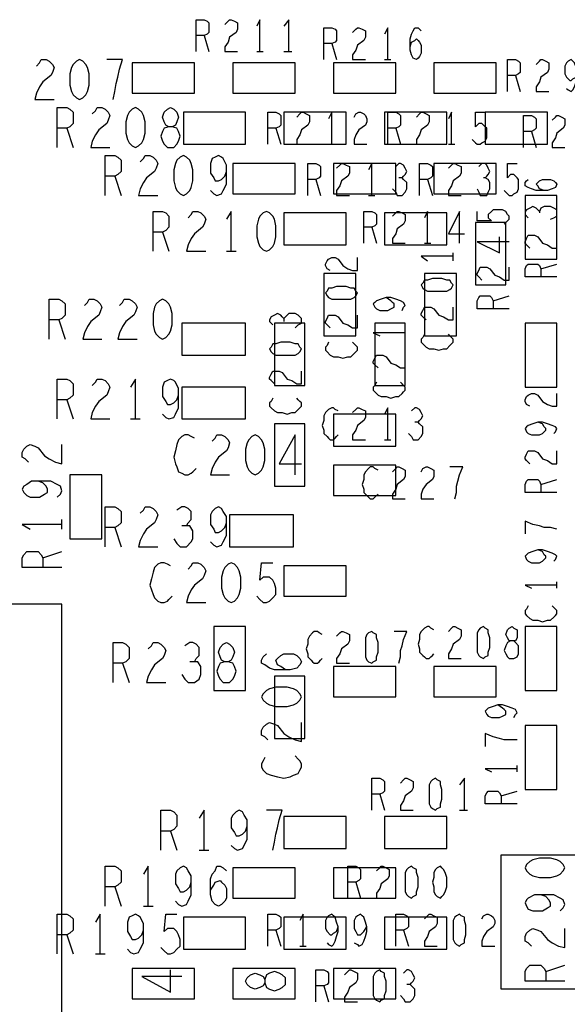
# Model space of a CAD drawing. Extents: x -3.2 to 30.8, y -10.2 to 11.8.
# Tile 18 of 32: x 9.268 to 9.611, y 0.758 to 1.375. Entities that reach past the tile are written whole.
import ezdxf

# ---------------------------------------------------------------- set-up
doc = ezdxf.new("R2010")
doc.units = 0
doc.layers.add('LAYNR1', color=2, linetype='CONTINUOUS')

msp = doc.modelspace()

# ---------------------------------------------------------------- linework, layer by layer
at = {"layer": 'LAYNR1'}
for p, q in [((9.384, 1.365), (9.387, 1.355)), ((9.464, 1.36), (9.467, 1.35)), ((9.417, 1.355), (9.421, 1.355)), ((9.434, 1.355), (9.439, 1.355)), ((9.497, 1.35), (9.501, 1.35)), ((9.579, 1.34), (9.582, 1.33)), ((9.298, 1.307), (9.302, 1.295)), ((9.429, 1.307), (9.432, 1.297)), ((9.504, 1.307), (9.507, 1.297)), ((9.589, 1.305), (9.592, 1.295)), ((9.462, 1.297), (9.466, 1.297)), ((9.537, 1.297), (9.541, 1.297)), ((9.328, 1.277), (9.332, 1.265)), ((9.454, 1.275), (9.457, 1.265)), ((9.524, 1.275), (9.527, 1.265)), ((9.487, 1.265), (9.491, 1.265)), ((9.358, 1.242), (9.362, 1.23)), ((9.489, 1.245), (9.492, 1.235)), ((9.522, 1.235), (9.526, 1.235)), ((9.398, 1.23), (9.404, 1.23)), ((9.54, 1.224), (9.54, 1.229)), ((9.595, 1.219), (9.605, 1.222)), ((9.565, 1.199), (9.575, 1.202)), ((9.293, 1.187), (9.297, 1.175)), ((9.51, 1.177), (9.51, 1.181)), ((9.298, 1.137), (9.302, 1.125)), ((9.338, 1.125), (9.344, 1.125)), ((9.497, 1.112), (9.501, 1.112)), ((9.595, 1.084), (9.605, 1.087)), ((9.295, 1.056), (9.295, 1.062)), ((9.328, 1.057), (9.332, 1.045)), ((9.283, 1.038), (9.295, 1.042)), ((9.605, 1.019), (9.605, 1.023)), ((9.333, 0.972), (9.337, 0.96)), ((9.58, 0.904), (9.58, 0.908)), ((9.494, 0.89), (9.497, 0.88)), ((9.57, 0.889), (9.58, 0.892)), ((9.544, 0.88), (9.549, 0.88)), ((9.363, 0.867), (9.367, 0.855)), ((9.381, 0.855), (9.387, 0.855)), ((9.479, 0.835), (9.482, 0.825)), ((9.328, 0.832), (9.332, 0.82)), ((9.346, 0.82), (9.352, 0.82)), ((9.298, 0.802), (9.302, 0.79)), ((9.429, 0.805), (9.432, 0.795)), ((9.509, 0.805), (9.512, 0.795)), ((9.316, 0.79), (9.322, 0.79)), ((9.444, 0.795), (9.448, 0.795)), ((9.598, 0.779), (9.61, 0.783)), ((9.459, 0.77), (9.462, 0.76))]:
    msp.add_line(p, q, dxfattribs=at)
for points in [[(9.379, 1.355), (9.379, 1.375), (9.384, 1.375), (9.386, 1.374), (9.387, 1.373), (9.387, 1.37), (9.387, 1.367), (9.386, 1.366), (9.384, 1.365), (9.379, 1.365)], [(9.397, 1.372), (9.399, 1.374), (9.4, 1.375), (9.401, 1.375), (9.403, 1.374), (9.405, 1.373), (9.405, 1.371), (9.405, 1.369), (9.404, 1.367), (9.4, 1.364), (9.399, 1.361), (9.397, 1.358), (9.397, 1.355), (9.405, 1.355)], [(9.419, 1.355), (9.419, 1.375), (9.417, 1.371)], [(9.437, 1.355), (9.437, 1.375), (9.434, 1.371)], [(9.459, 1.35), (9.459, 1.37), (9.464, 1.37), (9.466, 1.369), (9.467, 1.368), (9.467, 1.365), (9.467, 1.362), (9.466, 1.361), (9.464, 1.36), (9.459, 1.36)], [(9.477, 1.367), (9.479, 1.369), (9.48, 1.37), (9.481, 1.37), (9.483, 1.369), (9.485, 1.368), (9.485, 1.366), (9.485, 1.364), (9.484, 1.362), (9.48, 1.359), (9.479, 1.356), (9.477, 1.353), (9.477, 1.35), (9.485, 1.35)], [(9.499, 1.35), (9.499, 1.37), (9.497, 1.366)], [(9.513, 1.358), (9.514, 1.361), (9.516, 1.362), (9.517, 1.363), (9.518, 1.362), (9.519, 1.361), (9.52, 1.359), (9.52, 1.356), (9.52, 1.354), (9.519, 1.352), (9.518, 1.351), (9.517, 1.35), (9.515, 1.351), (9.514, 1.353), (9.513, 1.356), (9.513, 1.359), (9.513, 1.363), (9.514, 1.366), (9.515, 1.368), (9.516, 1.37), (9.518, 1.37), (9.519, 1.369), (9.52, 1.368)], [(9.279, 1.346), (9.281, 1.348), (9.282, 1.35), (9.285, 1.35), (9.287, 1.349), (9.289, 1.347), (9.29, 1.345), (9.289, 1.342), (9.288, 1.34), (9.283, 1.336), (9.281, 1.333), (9.279, 1.329), (9.278, 1.325), (9.29, 1.325)], [(9.327, 1.325), (9.328, 1.33), (9.329, 1.335), (9.33, 1.339), (9.331, 1.344), (9.333, 1.35), (9.323, 1.35)], [(9.574, 1.33), (9.574, 1.35), (9.579, 1.35), (9.581, 1.349), (9.582, 1.348), (9.582, 1.345), (9.582, 1.342), (9.581, 1.341), (9.579, 1.34), (9.574, 1.34)], [(9.592, 1.347), (9.594, 1.349), (9.595, 1.35), (9.596, 1.35), (9.598, 1.349), (9.6, 1.348), (9.6, 1.346), (9.6, 1.344), (9.599, 1.342), (9.595, 1.339), (9.594, 1.336), (9.592, 1.333), (9.592, 1.33), (9.6, 1.33)], [(9.611, 1.332), (9.612, 1.331), (9.614, 1.33), (9.615, 1.331), (9.616, 1.333), (9.617, 1.336), (9.618, 1.339), (9.618, 1.342), (9.617, 1.345), (9.616, 1.348), (9.615, 1.349), (9.614, 1.35), (9.612, 1.349), (9.611, 1.348), (9.61, 1.346), (9.61, 1.343), (9.61, 1.341), (9.611, 1.339), (9.613, 1.337), (9.614, 1.337), (9.615, 1.338), (9.617, 1.339), (9.618, 1.342)], [(9.292, 1.295), (9.292, 1.32), (9.298, 1.32), (9.3, 1.319), (9.302, 1.317), (9.302, 1.314), (9.302, 1.31), (9.3, 1.308), (9.298, 1.307), (9.292, 1.307)], [(9.314, 1.316), (9.316, 1.318), (9.317, 1.32), (9.32, 1.32), (9.322, 1.319), (9.324, 1.317), (9.325, 1.315), (9.324, 1.312), (9.323, 1.31), (9.318, 1.306), (9.316, 1.303), (9.314, 1.299), (9.313, 1.295), (9.325, 1.295)], [(9.424, 1.297), (9.424, 1.317), (9.429, 1.317), (9.431, 1.316), (9.432, 1.315), (9.432, 1.312), (9.432, 1.309), (9.431, 1.308), (9.429, 1.307), (9.424, 1.307)], [(9.442, 1.314), (9.444, 1.316), (9.445, 1.317), (9.446, 1.317), (9.448, 1.316), (9.45, 1.315), (9.45, 1.313), (9.45, 1.311), (9.449, 1.309), (9.445, 1.306), (9.444, 1.303), (9.442, 1.3), (9.442, 1.297), (9.45, 1.297)], [(9.464, 1.297), (9.464, 1.317), (9.462, 1.313)], [(9.478, 1.314), (9.479, 1.316), (9.481, 1.317), (9.482, 1.317), (9.484, 1.316), (9.485, 1.315), (9.486, 1.313), (9.486, 1.311), (9.485, 1.309), (9.481, 1.306), (9.479, 1.303), (9.478, 1.3), (9.478, 1.297), (9.486, 1.297)], [(9.499, 1.297), (9.499, 1.317), (9.504, 1.317), (9.506, 1.316), (9.507, 1.315), (9.507, 1.312), (9.507, 1.309), (9.506, 1.308), (9.504, 1.307), (9.499, 1.307)], [(9.517, 1.314), (9.519, 1.316), (9.52, 1.317), (9.521, 1.317), (9.523, 1.316), (9.525, 1.315), (9.525, 1.313), (9.525, 1.311), (9.524, 1.309), (9.52, 1.306), (9.519, 1.303), (9.517, 1.3), (9.517, 1.297), (9.525, 1.297)], [(9.539, 1.297), (9.539, 1.317), (9.537, 1.313)], [(9.552, 1.3), (9.554, 1.298), (9.555, 1.297), (9.557, 1.297), (9.558, 1.298), (9.56, 1.299), (9.561, 1.301), (9.561, 1.304), (9.561, 1.307), (9.56, 1.308), (9.558, 1.31), (9.557, 1.31), (9.556, 1.31), (9.554, 1.308), (9.554, 1.317), (9.56, 1.317)], [(9.584, 1.295), (9.584, 1.315), (9.589, 1.315), (9.591, 1.314), (9.592, 1.313), (9.592, 1.31), (9.592, 1.307), (9.591, 1.306), (9.589, 1.305), (9.584, 1.305)], [(9.602, 1.312), (9.604, 1.314), (9.605, 1.315), (9.606, 1.315), (9.608, 1.314), (9.61, 1.313), (9.61, 1.311), (9.61, 1.309), (9.609, 1.307), (9.605, 1.304), (9.604, 1.301), (9.602, 1.298), (9.602, 1.295), (9.61, 1.295)], [(9.322, 1.265), (9.322, 1.29), (9.328, 1.29), (9.33, 1.289), (9.332, 1.287), (9.332, 1.284), (9.332, 1.28), (9.33, 1.278), (9.328, 1.277), (9.322, 1.277)], [(9.344, 1.286), (9.346, 1.288), (9.347, 1.29), (9.35, 1.29), (9.352, 1.289), (9.354, 1.287), (9.355, 1.285), (9.354, 1.282), (9.353, 1.28), (9.348, 1.276), (9.346, 1.273), (9.344, 1.269), (9.343, 1.265), (9.355, 1.265)], [(9.388, 1.268), (9.39, 1.266), (9.392, 1.265), (9.395, 1.266), (9.396, 1.268), (9.398, 1.272), (9.398, 1.276), (9.398, 1.28), (9.398, 1.284), (9.396, 1.288), (9.395, 1.289), (9.393, 1.29), (9.391, 1.289), (9.389, 1.288), (9.388, 1.285), (9.388, 1.282), (9.388, 1.279), (9.39, 1.276), (9.391, 1.274), (9.393, 1.274), (9.395, 1.275), (9.397, 1.277), (9.398, 1.28)], [(9.449, 1.265), (9.449, 1.285), (9.454, 1.285), (9.456, 1.284), (9.457, 1.283), (9.457, 1.28), (9.457, 1.277), (9.456, 1.276), (9.454, 1.275), (9.449, 1.275)], [(9.467, 1.282), (9.469, 1.284), (9.47, 1.285), (9.471, 1.285), (9.473, 1.284), (9.475, 1.283), (9.475, 1.281), (9.475, 1.279), (9.474, 1.277), (9.47, 1.274), (9.469, 1.271), (9.467, 1.268), (9.467, 1.265), (9.475, 1.265)], [(9.489, 1.265), (9.489, 1.285), (9.487, 1.281)], [(9.508, 1.276), (9.509, 1.277), (9.51, 1.278), (9.511, 1.28), (9.51, 1.282), (9.509, 1.284), (9.507, 1.285), (9.506, 1.285), (9.504, 1.283)], [(9.519, 1.265), (9.519, 1.285), (9.524, 1.285), (9.526, 1.284), (9.527, 1.283), (9.527, 1.28), (9.527, 1.277), (9.526, 1.276), (9.524, 1.275), (9.519, 1.275)], [(9.537, 1.282), (9.539, 1.284), (9.54, 1.285), (9.541, 1.285), (9.543, 1.284), (9.545, 1.283), (9.545, 1.281), (9.545, 1.279), (9.544, 1.277), (9.54, 1.274), (9.539, 1.271), (9.537, 1.268), (9.537, 1.265), (9.545, 1.265)], [(9.56, 1.276), (9.561, 1.277), (9.562, 1.278), (9.563, 1.28), (9.562, 1.282), (9.561, 1.284), (9.56, 1.285), (9.558, 1.285), (9.556, 1.283)], [(9.572, 1.268), (9.574, 1.266), (9.575, 1.265), (9.577, 1.265), (9.578, 1.266), (9.58, 1.267), (9.581, 1.269), (9.581, 1.272), (9.581, 1.275), (9.58, 1.276), (9.578, 1.278), (9.577, 1.278), (9.576, 1.278), (9.574, 1.276), (9.574, 1.285), (9.58, 1.285)], [(9.502, 1.269), (9.504, 1.267), (9.505, 1.265), (9.507, 1.265), (9.508, 1.265), (9.51, 1.267), (9.511, 1.269), (9.511, 1.271), (9.511, 1.273), (9.509, 1.275), (9.508, 1.276), (9.506, 1.276)], [(9.555, 1.269), (9.556, 1.267), (9.557, 1.265), (9.559, 1.265), (9.561, 1.265), (9.562, 1.267), (9.563, 1.269), (9.563, 1.271), (9.563, 1.273), (9.562, 1.275), (9.56, 1.276), (9.559, 1.276)], [(9.597, 1.268), (9.594, 1.269), (9.593, 1.271), (9.592, 1.272), (9.593, 1.273), (9.594, 1.274), (9.596, 1.275), (9.599, 1.275), (9.601, 1.275), (9.603, 1.274), (9.604, 1.273), (9.605, 1.272), (9.604, 1.27), (9.602, 1.269), (9.599, 1.268), (9.596, 1.268), (9.592, 1.268), (9.589, 1.269), (9.587, 1.27), (9.585, 1.271), (9.585, 1.273), (9.586, 1.274), (9.587, 1.275)], [(9.594, 1.255), (9.593, 1.256), (9.592, 1.257), (9.59, 1.258), (9.588, 1.257), (9.586, 1.256), (9.585, 1.255), (9.585, 1.253), (9.587, 1.251)], [(9.601, 1.25), (9.603, 1.251), (9.605, 1.252), (9.605, 1.254), (9.605, 1.256), (9.603, 1.257), (9.601, 1.258), (9.599, 1.258), (9.597, 1.258), (9.595, 1.257), (9.594, 1.255), (9.594, 1.254)], [(9.352, 1.23), (9.352, 1.255), (9.358, 1.255), (9.36, 1.254), (9.362, 1.252), (9.362, 1.249), (9.362, 1.245), (9.36, 1.243), (9.358, 1.242), (9.352, 1.242)], [(9.374, 1.251), (9.376, 1.253), (9.377, 1.255), (9.38, 1.255), (9.382, 1.254), (9.384, 1.252), (9.385, 1.25), (9.384, 1.247), (9.383, 1.245), (9.378, 1.241), (9.376, 1.238), (9.374, 1.234), (9.373, 1.23), (9.385, 1.23)], [(9.401, 1.23), (9.401, 1.255), (9.398, 1.25)], [(9.484, 1.235), (9.484, 1.255), (9.489, 1.255), (9.491, 1.254), (9.492, 1.253), (9.492, 1.25), (9.492, 1.247), (9.491, 1.246), (9.489, 1.245), (9.484, 1.245)], [(9.502, 1.252), (9.504, 1.254), (9.505, 1.255), (9.506, 1.255), (9.508, 1.254), (9.51, 1.253), (9.51, 1.251), (9.51, 1.249), (9.509, 1.247), (9.505, 1.244), (9.504, 1.241), (9.502, 1.238), (9.502, 1.235), (9.51, 1.235)], [(9.524, 1.235), (9.524, 1.255), (9.522, 1.251)], [(9.544, 1.235), (9.544, 1.255), (9.537, 1.241), (9.547, 1.241)], [(9.572, 1.247), (9.574, 1.249), (9.575, 1.25), (9.575, 1.252), (9.574, 1.253), (9.573, 1.255), (9.571, 1.256), (9.568, 1.256), (9.565, 1.256), (9.564, 1.255), (9.562, 1.253), (9.562, 1.252), (9.562, 1.251), (9.564, 1.249), (9.555, 1.249), (9.555, 1.255)], [(9.588, 1.232), (9.586, 1.234), (9.585, 1.235), (9.585, 1.236), (9.586, 1.238), (9.587, 1.24), (9.589, 1.24), (9.591, 1.24), (9.593, 1.239), (9.596, 1.235), (9.599, 1.234), (9.602, 1.232), (9.605, 1.232), (9.605, 1.24)], [(9.575, 1.236), (9.555, 1.236), (9.569, 1.229), (9.569, 1.239)], [(9.54, 1.227), (9.52, 1.227), (9.524, 1.224)], [(9.463, 1.218), (9.461, 1.219), (9.46, 1.221), (9.46, 1.222), (9.461, 1.224), (9.462, 1.225), (9.464, 1.226), (9.466, 1.226), (9.468, 1.225), (9.471, 1.221), (9.474, 1.219), (9.477, 1.218), (9.48, 1.218), (9.48, 1.226)], [(9.605, 1.214), (9.585, 1.214), (9.585, 1.219), (9.586, 1.221), (9.587, 1.222), (9.59, 1.222), (9.593, 1.222), (9.594, 1.221), (9.595, 1.219), (9.595, 1.214)], [(9.558, 1.212), (9.556, 1.214), (9.555, 1.215), (9.555, 1.216), (9.556, 1.218), (9.557, 1.22), (9.559, 1.22), (9.561, 1.22), (9.563, 1.219), (9.566, 1.215), (9.569, 1.214), (9.572, 1.212), (9.575, 1.212), (9.575, 1.22)], [(9.287, 1.175), (9.287, 1.2), (9.293, 1.2), (9.295, 1.199), (9.297, 1.197), (9.297, 1.194), (9.297, 1.19), (9.295, 1.188), (9.293, 1.187), (9.287, 1.187)], [(9.309, 1.196), (9.311, 1.198), (9.312, 1.2), (9.315, 1.2), (9.317, 1.199), (9.319, 1.197), (9.32, 1.195), (9.319, 1.192), (9.318, 1.19), (9.313, 1.186), (9.311, 1.183), (9.309, 1.179), (9.308, 1.175), (9.32, 1.175)], [(9.331, 1.196), (9.333, 1.198), (9.334, 1.2), (9.337, 1.2), (9.339, 1.199), (9.341, 1.197), (9.342, 1.195), (9.341, 1.192), (9.34, 1.19), (9.335, 1.186), (9.333, 1.183), (9.331, 1.179), (9.33, 1.175), (9.342, 1.175)], [(9.508, 1.193), (9.509, 1.195), (9.51, 1.196), (9.509, 1.198), (9.507, 1.199), (9.504, 1.2), (9.501, 1.201), (9.498, 1.201), (9.495, 1.2), (9.492, 1.199), (9.491, 1.198), (9.49, 1.197), (9.491, 1.195), (9.492, 1.194), (9.494, 1.193), (9.497, 1.193), (9.499, 1.193), (9.501, 1.194), (9.503, 1.195), (9.503, 1.197), (9.502, 1.198), (9.501, 1.199), (9.498, 1.201)], [(9.575, 1.194), (9.555, 1.194), (9.555, 1.199), (9.556, 1.201), (9.557, 1.202), (9.56, 1.202), (9.563, 1.202), (9.564, 1.201), (9.565, 1.199), (9.565, 1.194)], [(9.434, 1.188), (9.433, 1.189), (9.432, 1.19), (9.43, 1.191), (9.428, 1.19), (9.426, 1.189), (9.425, 1.187), (9.425, 1.186), (9.427, 1.184)], [(9.441, 1.182), (9.443, 1.184), (9.445, 1.185), (9.445, 1.187), (9.445, 1.188), (9.443, 1.19), (9.441, 1.191), (9.439, 1.191), (9.437, 1.191), (9.435, 1.189), (9.434, 1.188), (9.434, 1.186)], [(9.463, 1.182), (9.461, 1.184), (9.46, 1.185), (9.46, 1.186), (9.461, 1.188), (9.462, 1.19), (9.464, 1.19), (9.466, 1.19), (9.468, 1.189), (9.471, 1.185), (9.474, 1.184), (9.477, 1.182), (9.48, 1.182), (9.48, 1.19)], [(9.523, 1.187), (9.521, 1.189), (9.52, 1.19), (9.52, 1.191), (9.521, 1.193), (9.522, 1.195), (9.524, 1.195), (9.526, 1.195), (9.528, 1.194), (9.531, 1.19), (9.534, 1.189), (9.537, 1.187), (9.54, 1.187), (9.54, 1.195)], [(9.51, 1.179), (9.49, 1.179), (9.494, 1.177)], [(9.522, 1.178), (9.521, 1.176), (9.52, 1.175), (9.52, 1.173), (9.521, 1.172), (9.523, 1.17), (9.525, 1.169), (9.528, 1.169), (9.531, 1.168), (9.534, 1.169), (9.536, 1.169), (9.538, 1.171), (9.539, 1.172), (9.54, 1.173), (9.54, 1.175), (9.539, 1.176), (9.538, 1.177), (9.537, 1.178)], [(9.462, 1.173), (9.461, 1.171), (9.46, 1.17), (9.46, 1.168), (9.461, 1.167), (9.463, 1.165), (9.465, 1.164), (9.468, 1.164), (9.471, 1.163), (9.474, 1.164), (9.476, 1.164), (9.478, 1.166), (9.479, 1.167), (9.48, 1.168), (9.48, 1.17), (9.479, 1.171), (9.478, 1.172), (9.477, 1.173)], [(9.493, 1.157), (9.491, 1.159), (9.49, 1.16), (9.49, 1.161), (9.491, 1.163), (9.492, 1.165), (9.494, 1.165), (9.496, 1.165), (9.498, 1.164), (9.501, 1.16), (9.504, 1.159), (9.507, 1.157), (9.51, 1.157), (9.51, 1.165)], [(9.428, 1.147), (9.426, 1.149), (9.425, 1.15), (9.425, 1.151), (9.426, 1.153), (9.427, 1.155), (9.429, 1.155), (9.431, 1.155), (9.433, 1.154), (9.436, 1.15), (9.439, 1.149), (9.442, 1.147), (9.445, 1.147), (9.445, 1.155)], [(9.292, 1.125), (9.292, 1.15), (9.298, 1.15), (9.3, 1.149), (9.302, 1.147), (9.302, 1.144), (9.302, 1.14), (9.3, 1.138), (9.298, 1.137), (9.292, 1.137)], [(9.314, 1.146), (9.316, 1.148), (9.317, 1.15), (9.32, 1.15), (9.322, 1.149), (9.324, 1.147), (9.325, 1.145), (9.324, 1.142), (9.323, 1.14), (9.318, 1.136), (9.316, 1.133), (9.314, 1.129), (9.313, 1.125), (9.325, 1.125)], [(9.341, 1.125), (9.341, 1.15), (9.338, 1.145)], [(9.358, 1.128), (9.36, 1.126), (9.362, 1.125), (9.365, 1.126), (9.366, 1.128), (9.368, 1.132), (9.368, 1.136), (9.368, 1.14), (9.368, 1.144), (9.366, 1.148), (9.365, 1.149), (9.363, 1.15), (9.361, 1.149), (9.359, 1.148), (9.358, 1.145), (9.358, 1.142), (9.358, 1.139), (9.36, 1.136), (9.361, 1.134), (9.363, 1.134), (9.365, 1.135), (9.367, 1.137), (9.368, 1.14)], [(9.492, 1.148), (9.491, 1.146), (9.49, 1.145), (9.49, 1.143), (9.491, 1.142), (9.493, 1.14), (9.495, 1.139), (9.498, 1.139), (9.501, 1.138), (9.504, 1.139), (9.506, 1.139), (9.508, 1.141), (9.509, 1.142), (9.51, 1.143), (9.51, 1.145), (9.509, 1.146), (9.508, 1.147), (9.507, 1.148)], [(9.588, 1.133), (9.586, 1.134), (9.585, 1.136), (9.585, 1.137), (9.586, 1.139), (9.587, 1.14), (9.589, 1.141), (9.591, 1.141), (9.593, 1.14), (9.596, 1.136), (9.599, 1.134), (9.602, 1.133), (9.605, 1.133), (9.605, 1.141)], [(9.427, 1.138), (9.426, 1.136), (9.425, 1.135), (9.425, 1.133), (9.426, 1.132), (9.428, 1.13), (9.43, 1.129), (9.433, 1.129), (9.436, 1.128), (9.439, 1.129), (9.441, 1.129), (9.443, 1.131), (9.444, 1.132), (9.445, 1.133), (9.445, 1.135), (9.444, 1.136), (9.443, 1.137), (9.442, 1.138)], [(9.468, 1.13), (9.466, 1.131), (9.465, 1.132), (9.464, 1.132), (9.462, 1.131), (9.46, 1.129), (9.459, 1.127), (9.459, 1.124), (9.458, 1.121), (9.459, 1.118), (9.459, 1.116), (9.461, 1.114), (9.462, 1.113), (9.463, 1.112), (9.465, 1.112), (9.466, 1.113), (9.467, 1.114), (9.468, 1.115)], [(9.477, 1.129), (9.479, 1.131), (9.48, 1.132), (9.481, 1.132), (9.483, 1.131), (9.485, 1.13), (9.485, 1.128), (9.485, 1.126), (9.484, 1.124), (9.48, 1.121), (9.479, 1.118), (9.477, 1.115), (9.477, 1.112), (9.485, 1.112)], [(9.499, 1.112), (9.499, 1.132), (9.497, 1.128)], [(9.518, 1.123), (9.519, 1.124), (9.52, 1.125), (9.521, 1.127), (9.52, 1.129), (9.519, 1.131), (9.517, 1.132), (9.516, 1.132), (9.514, 1.13)], [(9.512, 1.116), (9.514, 1.114), (9.515, 1.112), (9.517, 1.112), (9.518, 1.112), (9.52, 1.114), (9.521, 1.116), (9.521, 1.118), (9.521, 1.12), (9.519, 1.122), (9.518, 1.123), (9.516, 1.123)], [(9.603, 1.116), (9.604, 1.117), (9.605, 1.119), (9.604, 1.12), (9.602, 1.121), (9.599, 1.122), (9.596, 1.123), (9.593, 1.123), (9.59, 1.122), (9.587, 1.121), (9.586, 1.12), (9.585, 1.119), (9.586, 1.117), (9.587, 1.116), (9.589, 1.115), (9.592, 1.115), (9.594, 1.115), (9.596, 1.116), (9.598, 1.118), (9.598, 1.119), (9.597, 1.12), (9.596, 1.122), (9.593, 1.123)], [(9.378, 1.113), (9.376, 1.114), (9.374, 1.115), (9.372, 1.115), (9.37, 1.114), (9.368, 1.112), (9.367, 1.109), (9.366, 1.105), (9.365, 1.101), (9.366, 1.097), (9.367, 1.095), (9.368, 1.092), (9.37, 1.091), (9.372, 1.09), (9.374, 1.09), (9.376, 1.091), (9.377, 1.092), (9.379, 1.094)], [(9.389, 1.111), (9.391, 1.113), (9.392, 1.115), (9.395, 1.115), (9.397, 1.114), (9.399, 1.112), (9.4, 1.11), (9.399, 1.107), (9.398, 1.105), (9.393, 1.101), (9.391, 1.098), (9.389, 1.094), (9.388, 1.09), (9.4, 1.09)], [(9.441, 1.09), (9.441, 1.115), (9.431, 1.097), (9.445, 1.097)], [(9.274, 1.098), (9.272, 1.1), (9.27, 1.101), (9.27, 1.104), (9.271, 1.106), (9.273, 1.108), (9.275, 1.109), (9.278, 1.108), (9.28, 1.107), (9.284, 1.102), (9.287, 1.1), (9.291, 1.098), (9.295, 1.097), (9.295, 1.109)], [(9.588, 1.097), (9.586, 1.099), (9.585, 1.1), (9.585, 1.101), (9.586, 1.103), (9.587, 1.105), (9.589, 1.105), (9.591, 1.105), (9.593, 1.104), (9.596, 1.1), (9.599, 1.099), (9.602, 1.097), (9.605, 1.097), (9.605, 1.105)], [(9.493, 1.093), (9.491, 1.094), (9.49, 1.095), (9.488, 1.095), (9.487, 1.094), (9.485, 1.092), (9.484, 1.09), (9.484, 1.087), (9.483, 1.084), (9.484, 1.081), (9.484, 1.079), (9.486, 1.077), (9.487, 1.076), (9.488, 1.075), (9.49, 1.075), (9.491, 1.076), (9.492, 1.077), (9.493, 1.078)], [(9.502, 1.092), (9.504, 1.094), (9.505, 1.095), (9.506, 1.095), (9.508, 1.094), (9.51, 1.093), (9.51, 1.091), (9.51, 1.089), (9.509, 1.087), (9.505, 1.084), (9.504, 1.081), (9.502, 1.078), (9.502, 1.075), (9.51, 1.075)], [(9.52, 1.092), (9.521, 1.094), (9.523, 1.095), (9.524, 1.095), (9.526, 1.094), (9.528, 1.093), (9.528, 1.091), (9.528, 1.089), (9.527, 1.087), (9.523, 1.084), (9.521, 1.081), (9.52, 1.078), (9.52, 1.075), (9.528, 1.075)], [(9.541, 1.075), (9.542, 1.079), (9.542, 1.083), (9.543, 1.086), (9.544, 1.09), (9.546, 1.095), (9.538, 1.095)], [(9.292, 1.076), (9.294, 1.078), (9.295, 1.08), (9.294, 1.083), (9.292, 1.084), (9.288, 1.086), (9.284, 1.086), (9.28, 1.086), (9.276, 1.086), (9.273, 1.084), (9.271, 1.083), (9.27, 1.081), (9.271, 1.079), (9.273, 1.077), (9.275, 1.076), (9.278, 1.076), (9.281, 1.076), (9.284, 1.078), (9.286, 1.079), (9.286, 1.081), (9.285, 1.083), (9.283, 1.085), (9.28, 1.086)], [(9.605, 1.079), (9.585, 1.079), (9.585, 1.084), (9.586, 1.086), (9.587, 1.087), (9.59, 1.087), (9.593, 1.087), (9.594, 1.086), (9.595, 1.084), (9.595, 1.079)], [(9.322, 1.045), (9.322, 1.07), (9.328, 1.07), (9.33, 1.069), (9.332, 1.067), (9.332, 1.064), (9.332, 1.06), (9.33, 1.058), (9.328, 1.057), (9.322, 1.057)], [(9.344, 1.066), (9.346, 1.068), (9.347, 1.07), (9.35, 1.07), (9.352, 1.069), (9.354, 1.067), (9.355, 1.065), (9.354, 1.062), (9.353, 1.06), (9.348, 1.056), (9.346, 1.053), (9.344, 1.049), (9.343, 1.045), (9.355, 1.045)], [(9.373, 1.058), (9.374, 1.06), (9.376, 1.062), (9.376, 1.064), (9.376, 1.067), (9.374, 1.069), (9.372, 1.07), (9.37, 1.07), (9.367, 1.068)], [(9.388, 1.048), (9.39, 1.046), (9.392, 1.045), (9.395, 1.046), (9.396, 1.048), (9.398, 1.052), (9.398, 1.056), (9.398, 1.06), (9.398, 1.064), (9.396, 1.067), (9.395, 1.069), (9.393, 1.07), (9.391, 1.069), (9.389, 1.067), (9.388, 1.065), (9.388, 1.062), (9.388, 1.059), (9.39, 1.056), (9.391, 1.054), (9.393, 1.054), (9.395, 1.055), (9.397, 1.057), (9.398, 1.06)], [(9.605, 1.056), (9.601, 1.057), (9.597, 1.057), (9.594, 1.058), (9.59, 1.059), (9.585, 1.061), (9.585, 1.053)], [(9.295, 1.059), (9.27, 1.059), (9.275, 1.056)], [(9.365, 1.05), (9.367, 1.047), (9.369, 1.045), (9.371, 1.045), (9.373, 1.045), (9.376, 1.048), (9.377, 1.05), (9.377, 1.053), (9.377, 1.055), (9.375, 1.058), (9.373, 1.058), (9.37, 1.058)], [(9.295, 1.032), (9.27, 1.032), (9.27, 1.038), (9.271, 1.04), (9.273, 1.042), (9.276, 1.042), (9.28, 1.042), (9.282, 1.04), (9.283, 1.038), (9.283, 1.032)], [(9.603, 1.036), (9.604, 1.037), (9.605, 1.039), (9.604, 1.04), (9.602, 1.041), (9.599, 1.042), (9.596, 1.043), (9.593, 1.043), (9.59, 1.042), (9.587, 1.041), (9.586, 1.04), (9.585, 1.039), (9.586, 1.037), (9.587, 1.036), (9.589, 1.035), (9.592, 1.035), (9.594, 1.035), (9.596, 1.036), (9.598, 1.038), (9.598, 1.039), (9.597, 1.04), (9.596, 1.042), (9.593, 1.043)], [(9.363, 1.033), (9.361, 1.034), (9.359, 1.035), (9.357, 1.035), (9.355, 1.034), (9.353, 1.032), (9.352, 1.029), (9.351, 1.025), (9.35, 1.021), (9.351, 1.018), (9.352, 1.015), (9.353, 1.013), (9.355, 1.011), (9.357, 1.01), (9.359, 1.01), (9.361, 1.011), (9.362, 1.012), (9.364, 1.014)], [(9.374, 1.031), (9.376, 1.033), (9.377, 1.035), (9.38, 1.035), (9.382, 1.034), (9.384, 1.032), (9.385, 1.03), (9.384, 1.027), (9.383, 1.025), (9.378, 1.021), (9.376, 1.018), (9.374, 1.014), (9.373, 1.01), (9.385, 1.01)], [(9.417, 1.014), (9.419, 1.012), (9.421, 1.01), (9.423, 1.01), (9.425, 1.011), (9.427, 1.013), (9.429, 1.015), (9.429, 1.019), (9.428, 1.022), (9.427, 1.024), (9.425, 1.026), (9.423, 1.026), (9.421, 1.026), (9.419, 1.024), (9.42, 1.035), (9.427, 1.035)], [(9.605, 1.021), (9.585, 1.021), (9.589, 1.019)], [(8.704, 0.503), (8.704, 0.461), (9.295, 0.461), (9.295, 1.009), (8.704, 1.009)], [(9.587, 1.008), (9.586, 1.006), (9.585, 1.005), (9.585, 1.003), (9.586, 1.002), (9.588, 1), (9.59, 0.999), (9.593, 0.999), (9.596, 0.998), (9.599, 0.999), (9.601, 0.999), (9.603, 1.001), (9.604, 1.002), (9.605, 1.003), (9.605, 1.005), (9.604, 1.006), (9.603, 1.007), (9.602, 1.008)], [(9.528, 0.993), (9.526, 0.994), (9.525, 0.995), (9.524, 0.995), (9.522, 0.994), (9.52, 0.992), (9.519, 0.99), (9.519, 0.987), (9.518, 0.984), (9.519, 0.981), (9.519, 0.979), (9.521, 0.977), (9.522, 0.976), (9.523, 0.975), (9.525, 0.975), (9.526, 0.976), (9.527, 0.977), (9.528, 0.978)], [(9.537, 0.992), (9.539, 0.994), (9.54, 0.995), (9.541, 0.995), (9.543, 0.994), (9.545, 0.993), (9.545, 0.991), (9.545, 0.989), (9.544, 0.987), (9.54, 0.984), (9.539, 0.981), (9.537, 0.978), (9.537, 0.975), (9.545, 0.975)], [(9.458, 0.99), (9.456, 0.991), (9.455, 0.992), (9.453, 0.992), (9.452, 0.991), (9.45, 0.989), (9.449, 0.987), (9.449, 0.984), (9.448, 0.981), (9.449, 0.978), (9.449, 0.976), (9.451, 0.974), (9.452, 0.973), (9.453, 0.972), (9.455, 0.972), (9.456, 0.973), (9.457, 0.974), (9.458, 0.975)], [(9.467, 0.989), (9.469, 0.991), (9.47, 0.992), (9.471, 0.992), (9.473, 0.991), (9.475, 0.99), (9.475, 0.988), (9.475, 0.986), (9.474, 0.984), (9.47, 0.981), (9.469, 0.978), (9.467, 0.975), (9.467, 0.972), (9.475, 0.972)], [(9.506, 0.972), (9.507, 0.976), (9.507, 0.98), (9.508, 0.983), (9.509, 0.987), (9.511, 0.992), (9.503, 0.992)], [(9.327, 0.96), (9.327, 0.985), (9.333, 0.985), (9.335, 0.984), (9.337, 0.982), (9.337, 0.979), (9.337, 0.975), (9.335, 0.973), (9.333, 0.972), (9.327, 0.972)], [(9.349, 0.981), (9.351, 0.983), (9.352, 0.985), (9.355, 0.985), (9.357, 0.984), (9.359, 0.982), (9.36, 0.98), (9.359, 0.977), (9.358, 0.975), (9.353, 0.971), (9.351, 0.968), (9.349, 0.964), (9.348, 0.96), (9.36, 0.96)], [(9.378, 0.973), (9.379, 0.975), (9.381, 0.977), (9.381, 0.979), (9.381, 0.982), (9.379, 0.984), (9.377, 0.985), (9.375, 0.985), (9.372, 0.983)], [(9.435, 0.968), (9.432, 0.97), (9.43, 0.971), (9.429, 0.974), (9.43, 0.975), (9.432, 0.977), (9.434, 0.978), (9.437, 0.978), (9.44, 0.978), (9.442, 0.977), (9.444, 0.975), (9.445, 0.973), (9.444, 0.971), (9.442, 0.969), (9.438, 0.968), (9.434, 0.968), (9.428, 0.968), (9.425, 0.969), (9.422, 0.971), (9.42, 0.972), (9.42, 0.974), (9.421, 0.976), (9.423, 0.978)], [(9.37, 0.965), (9.372, 0.962), (9.374, 0.96), (9.376, 0.96), (9.378, 0.96), (9.381, 0.962), (9.382, 0.965), (9.382, 0.967), (9.382, 0.97), (9.38, 0.973), (9.378, 0.973), (9.375, 0.973)], [(9.578, 0.938), (9.579, 0.94), (9.58, 0.941), (9.579, 0.943), (9.577, 0.944), (9.574, 0.945), (9.571, 0.946), (9.568, 0.946), (9.565, 0.945), (9.562, 0.944), (9.561, 0.943), (9.56, 0.942), (9.561, 0.94), (9.562, 0.939), (9.564, 0.938), (9.567, 0.938), (9.569, 0.938), (9.571, 0.939), (9.573, 0.94), (9.573, 0.942), (9.572, 0.943), (9.571, 0.944), (9.568, 0.946)], [(9.424, 0.924), (9.422, 0.926), (9.42, 0.927), (9.42, 0.93), (9.421, 0.932), (9.423, 0.934), (9.425, 0.935), (9.428, 0.934), (9.43, 0.933), (9.434, 0.928), (9.437, 0.926), (9.441, 0.924), (9.445, 0.923), (9.445, 0.935)], [(9.58, 0.924), (9.576, 0.924), (9.572, 0.924), (9.569, 0.925), (9.565, 0.926), (9.56, 0.928), (9.56, 0.92)], [(9.422, 0.913), (9.421, 0.911), (9.42, 0.909), (9.42, 0.907), (9.421, 0.905), (9.423, 0.903), (9.426, 0.902), (9.43, 0.901), (9.434, 0.9), (9.438, 0.901), (9.44, 0.902), (9.443, 0.903), (9.444, 0.905), (9.445, 0.907), (9.445, 0.909), (9.444, 0.911), (9.443, 0.912), (9.441, 0.914)], [(9.58, 0.906), (9.56, 0.906), (9.564, 0.904)], [(9.489, 0.88), (9.489, 0.9), (9.494, 0.9), (9.496, 0.899), (9.497, 0.898), (9.497, 0.895), (9.497, 0.892), (9.496, 0.891), (9.494, 0.89), (9.489, 0.89)], [(9.507, 0.897), (9.509, 0.899), (9.51, 0.9), (9.511, 0.9), (9.513, 0.899), (9.515, 0.898), (9.515, 0.896), (9.515, 0.894), (9.514, 0.892), (9.51, 0.889), (9.509, 0.886), (9.507, 0.883), (9.507, 0.88), (9.515, 0.88)], [(9.547, 0.88), (9.547, 0.9), (9.544, 0.896)], [(9.58, 0.884), (9.56, 0.884), (9.56, 0.889), (9.561, 0.891), (9.562, 0.892), (9.565, 0.892), (9.568, 0.892), (9.569, 0.891), (9.57, 0.889), (9.57, 0.884)], [(9.357, 0.855), (9.357, 0.88), (9.363, 0.88), (9.365, 0.879), (9.367, 0.877), (9.367, 0.874), (9.367, 0.87), (9.365, 0.868), (9.363, 0.867), (9.357, 0.867)], [(9.384, 0.855), (9.384, 0.88), (9.381, 0.875)], [(9.401, 0.858), (9.403, 0.856), (9.405, 0.855), (9.408, 0.856), (9.409, 0.858), (9.411, 0.862), (9.411, 0.866), (9.411, 0.87), (9.411, 0.874), (9.409, 0.877), (9.408, 0.879), (9.406, 0.88), (9.404, 0.879), (9.402, 0.877), (9.401, 0.875), (9.401, 0.872), (9.401, 0.869), (9.403, 0.866), (9.404, 0.864), (9.406, 0.864), (9.408, 0.865), (9.41, 0.867), (9.411, 0.87)], [(9.427, 0.855), (9.428, 0.86), (9.429, 0.865), (9.43, 0.869), (9.431, 0.874), (9.433, 0.88), (9.423, 0.88)], [(9.322, 0.82), (9.322, 0.845), (9.328, 0.845), (9.33, 0.844), (9.332, 0.842), (9.332, 0.839), (9.332, 0.835), (9.33, 0.833), (9.328, 0.832), (9.322, 0.832)], [(9.349, 0.82), (9.349, 0.845), (9.346, 0.84)], [(9.366, 0.823), (9.368, 0.821), (9.37, 0.82), (9.373, 0.821), (9.374, 0.823), (9.376, 0.827), (9.376, 0.831), (9.376, 0.835), (9.376, 0.839), (9.374, 0.842), (9.373, 0.844), (9.371, 0.845), (9.369, 0.844), (9.367, 0.842), (9.366, 0.84), (9.366, 0.837), (9.366, 0.834), (9.368, 0.831), (9.369, 0.829), (9.371, 0.829), (9.373, 0.83), (9.375, 0.832), (9.376, 0.835)], [(9.388, 0.83), (9.39, 0.833), (9.391, 0.835), (9.394, 0.836), (9.395, 0.835), (9.397, 0.833), (9.398, 0.831), (9.398, 0.828), (9.398, 0.825), (9.397, 0.823), (9.395, 0.821), (9.393, 0.82), (9.391, 0.821), (9.389, 0.823), (9.388, 0.827), (9.388, 0.831), (9.388, 0.837), (9.389, 0.84), (9.391, 0.842), (9.392, 0.845), (9.394, 0.845), (9.396, 0.844), (9.398, 0.842)], [(9.474, 0.825), (9.474, 0.845), (9.479, 0.845), (9.481, 0.844), (9.482, 0.843), (9.482, 0.84), (9.482, 0.837), (9.481, 0.836), (9.479, 0.835), (9.474, 0.835)], [(9.492, 0.842), (9.494, 0.844), (9.495, 0.845), (9.496, 0.845), (9.498, 0.844), (9.5, 0.843), (9.5, 0.841), (9.5, 0.839), (9.499, 0.837), (9.495, 0.834), (9.494, 0.831), (9.492, 0.828), (9.492, 0.825), (9.5, 0.825)], [(9.607, 0.817), (9.609, 0.819), (9.61, 0.821), (9.609, 0.824), (9.607, 0.825), (9.603, 0.827), (9.599, 0.827), (9.595, 0.827), (9.591, 0.827), (9.587, 0.825), (9.586, 0.824), (9.585, 0.822), (9.586, 0.82), (9.587, 0.818), (9.59, 0.817), (9.593, 0.817), (9.596, 0.817), (9.599, 0.819), (9.601, 0.82), (9.601, 0.822), (9.6, 0.824), (9.598, 0.826), (9.595, 0.827)], [(9.292, 0.79), (9.292, 0.815), (9.298, 0.815), (9.3, 0.814), (9.302, 0.812), (9.302, 0.809), (9.302, 0.805), (9.3, 0.803), (9.298, 0.802), (9.292, 0.802)], [(9.319, 0.79), (9.319, 0.815), (9.316, 0.81)], [(9.336, 0.793), (9.338, 0.791), (9.34, 0.79), (9.343, 0.791), (9.344, 0.793), (9.346, 0.797), (9.346, 0.801), (9.346, 0.805), (9.346, 0.809), (9.344, 0.813), (9.343, 0.814), (9.341, 0.815), (9.339, 0.814), (9.337, 0.813), (9.336, 0.81), (9.336, 0.807), (9.336, 0.804), (9.338, 0.801), (9.339, 0.799), (9.341, 0.799), (9.343, 0.8), (9.345, 0.802), (9.346, 0.805)], [(9.357, 0.794), (9.359, 0.792), (9.361, 0.79), (9.363, 0.79), (9.365, 0.791), (9.367, 0.793), (9.369, 0.795), (9.369, 0.799), (9.368, 0.802), (9.367, 0.804), (9.365, 0.806), (9.363, 0.806), (9.361, 0.806), (9.359, 0.804), (9.36, 0.815), (9.367, 0.815)], [(9.424, 0.795), (9.424, 0.815), (9.429, 0.815), (9.431, 0.814), (9.432, 0.813), (9.432, 0.81), (9.432, 0.807), (9.431, 0.806), (9.429, 0.805), (9.424, 0.805)], [(9.446, 0.795), (9.446, 0.815), (9.444, 0.811)], [(9.461, 0.797), (9.462, 0.796), (9.464, 0.795), (9.465, 0.796), (9.466, 0.798), (9.467, 0.801), (9.468, 0.804), (9.468, 0.807), (9.467, 0.81), (9.466, 0.813), (9.465, 0.814), (9.464, 0.815), (9.462, 0.814), (9.461, 0.813), (9.46, 0.811), (9.46, 0.808), (9.46, 0.806), (9.461, 0.804), (9.463, 0.802), (9.464, 0.802), (9.465, 0.803), (9.467, 0.804), (9.468, 0.807)], [(9.478, 0.797), (9.48, 0.796), (9.481, 0.795), (9.483, 0.796), (9.484, 0.798), (9.485, 0.801), (9.486, 0.804), (9.486, 0.807), (9.485, 0.81), (9.484, 0.813), (9.483, 0.814), (9.482, 0.815), (9.48, 0.814), (9.479, 0.813), (9.478, 0.811), (9.478, 0.808), (9.478, 0.806), (9.479, 0.804), (9.48, 0.802), (9.482, 0.802), (9.483, 0.803), (9.484, 0.804), (9.486, 0.807)], [(9.504, 0.795), (9.504, 0.815), (9.509, 0.815), (9.511, 0.814), (9.512, 0.813), (9.512, 0.81), (9.512, 0.807), (9.511, 0.806), (9.509, 0.805), (9.504, 0.805)], [(9.522, 0.812), (9.524, 0.814), (9.525, 0.815), (9.526, 0.815), (9.528, 0.814), (9.53, 0.813), (9.53, 0.811), (9.53, 0.809), (9.529, 0.807), (9.525, 0.804), (9.524, 0.801), (9.522, 0.798), (9.522, 0.795), (9.53, 0.795)], [(9.558, 0.812), (9.559, 0.814), (9.561, 0.815), (9.562, 0.815), (9.564, 0.814), (9.565, 0.813), (9.566, 0.811), (9.566, 0.809), (9.565, 0.807), (9.561, 0.804), (9.559, 0.801), (9.558, 0.798), (9.558, 0.795), (9.566, 0.795)], [(9.589, 0.795), (9.587, 0.797), (9.585, 0.798), (9.585, 0.801), (9.586, 0.803), (9.588, 0.805), (9.59, 0.806), (9.593, 0.805), (9.595, 0.804), (9.599, 0.799), (9.602, 0.797), (9.606, 0.795), (9.61, 0.794), (9.61, 0.806)], [(9.61, 0.773), (9.585, 0.773), (9.585, 0.779), (9.586, 0.781), (9.588, 0.783), (9.591, 0.783), (9.595, 0.783), (9.597, 0.781), (9.598, 0.779), (9.598, 0.773)], [(9.37, 0.776), (9.345, 0.776), (9.363, 0.766), (9.363, 0.78)], [(9.454, 0.76), (9.454, 0.78), (9.459, 0.78), (9.461, 0.779), (9.462, 0.778), (9.462, 0.775), (9.462, 0.772), (9.461, 0.771), (9.459, 0.77), (9.454, 0.77)], [(9.472, 0.777), (9.474, 0.779), (9.475, 0.78), (9.476, 0.78), (9.478, 0.779), (9.48, 0.778), (9.48, 0.776), (9.48, 0.774), (9.479, 0.772), (9.475, 0.769), (9.474, 0.766), (9.472, 0.763), (9.472, 0.76), (9.48, 0.76)], [(9.513, 0.771), (9.514, 0.772), (9.515, 0.773), (9.516, 0.775), (9.515, 0.777), (9.514, 0.779), (9.512, 0.78), (9.511, 0.78), (9.509, 0.778)], [(9.507, 0.764), (9.509, 0.762), (9.51, 0.76), (9.512, 0.76), (9.513, 0.76), (9.515, 0.762), (9.516, 0.764), (9.516, 0.766), (9.516, 0.768), (9.514, 0.77), (9.513, 0.771), (9.511, 0.771)]]:
    msp.add_lwpolyline(points, dxfattribs=at)
for points in [[(9.306, 1.35), (9.304, 1.349), (9.302, 1.347), (9.301, 1.345), (9.3, 1.341), (9.3, 1.337), (9.3, 1.334), (9.301, 1.33), (9.302, 1.328), (9.304, 1.326), (9.306, 1.325), (9.308, 1.326), (9.31, 1.328), (9.311, 1.33), (9.312, 1.334), (9.312, 1.337), (9.312, 1.341), (9.311, 1.345), (9.31, 1.347), (9.308, 1.349)], [(9.378, 1.348), (9.339, 1.348), (9.339, 1.329), (9.378, 1.329)], [(9.441, 1.348), (9.402, 1.348), (9.402, 1.329), (9.441, 1.329)], [(9.504, 1.348), (9.465, 1.348), (9.465, 1.329), (9.504, 1.329)], [(9.567, 1.348), (9.528, 1.348), (9.528, 1.329), (9.567, 1.329)], [(9.341, 1.32), (9.339, 1.319), (9.337, 1.317), (9.336, 1.315), (9.335, 1.311), (9.335, 1.308), (9.335, 1.304), (9.336, 1.3), (9.337, 1.298), (9.339, 1.296), (9.341, 1.295), (9.343, 1.296), (9.345, 1.298), (9.346, 1.3), (9.347, 1.304), (9.347, 1.308), (9.347, 1.311), (9.346, 1.315), (9.345, 1.317), (9.343, 1.319)], [(9.363, 1.295), (9.365, 1.295), (9.367, 1.297), (9.368, 1.299), (9.369, 1.302), (9.368, 1.305), (9.367, 1.307), (9.364, 1.308), (9.362, 1.308), (9.36, 1.309), (9.359, 1.311), (9.358, 1.314), (9.359, 1.317), (9.361, 1.319), (9.363, 1.32), (9.365, 1.319), (9.367, 1.317), (9.368, 1.314), (9.367, 1.311), (9.366, 1.309), (9.364, 1.308), (9.362, 1.308), (9.359, 1.307), (9.358, 1.305), (9.357, 1.302), (9.358, 1.299), (9.359, 1.297), (9.361, 1.295)], [(9.41, 1.317), (9.371, 1.317), (9.371, 1.297), (9.41, 1.297)], [(9.473, 1.317), (9.434, 1.317), (9.434, 1.297), (9.473, 1.297)], [(9.536, 1.317), (9.497, 1.317), (9.497, 1.297), (9.536, 1.297)], [(9.599, 1.317), (9.56, 1.317), (9.56, 1.297), (9.599, 1.297)], [(9.371, 1.29), (9.369, 1.289), (9.367, 1.287), (9.366, 1.285), (9.365, 1.281), (9.365, 1.278), (9.365, 1.274), (9.366, 1.27), (9.367, 1.268), (9.369, 1.266), (9.371, 1.265), (9.373, 1.266), (9.375, 1.268), (9.376, 1.27), (9.377, 1.274), (9.377, 1.278), (9.377, 1.281), (9.376, 1.285), (9.375, 1.287), (9.373, 1.289)], [(9.441, 1.285), (9.402, 1.285), (9.402, 1.266), (9.441, 1.266)], [(9.504, 1.285), (9.465, 1.285), (9.465, 1.266), (9.504, 1.266)], [(9.567, 1.285), (9.528, 1.285), (9.528, 1.266), (9.567, 1.266)], [(9.605, 1.225), (9.605, 1.265), (9.585, 1.265), (9.585, 1.225)], [(9.423, 1.255), (9.421, 1.254), (9.419, 1.252), (9.418, 1.25), (9.417, 1.246), (9.417, 1.242), (9.417, 1.239), (9.418, 1.235), (9.419, 1.233), (9.421, 1.231), (9.423, 1.23), (9.425, 1.231), (9.427, 1.233), (9.428, 1.235), (9.429, 1.239), (9.429, 1.242), (9.429, 1.246), (9.428, 1.25), (9.427, 1.252), (9.425, 1.254)], [(9.473, 1.254), (9.434, 1.254), (9.434, 1.234), (9.473, 1.234)], [(9.536, 1.254), (9.497, 1.254), (9.497, 1.234), (9.536, 1.234)], [(9.573, 1.209), (9.573, 1.248), (9.554, 1.248), (9.554, 1.209)], [(9.479, 1.177), (9.479, 1.216), (9.459, 1.216), (9.459, 1.177)], [(9.542, 1.177), (9.542, 1.216), (9.522, 1.216), (9.522, 1.177)], [(9.52, 1.209), (9.521, 1.207), (9.522, 1.206), (9.524, 1.205), (9.527, 1.205), (9.53, 1.205), (9.533, 1.205), (9.536, 1.205), (9.538, 1.206), (9.539, 1.207), (9.54, 1.209), (9.539, 1.21), (9.538, 1.212), (9.536, 1.212), (9.533, 1.213), (9.53, 1.213), (9.527, 1.213), (9.524, 1.212), (9.522, 1.212), (9.521, 1.21)], [(9.46, 1.204), (9.461, 1.202), (9.462, 1.201), (9.464, 1.2), (9.467, 1.2), (9.47, 1.2), (9.473, 1.2), (9.476, 1.2), (9.478, 1.201), (9.479, 1.202), (9.48, 1.204), (9.479, 1.205), (9.478, 1.207), (9.476, 1.207), (9.473, 1.208), (9.47, 1.208), (9.467, 1.208), (9.464, 1.207), (9.462, 1.207), (9.461, 1.205)], [(9.358, 1.2), (9.356, 1.199), (9.354, 1.197), (9.353, 1.195), (9.352, 1.191), (9.352, 1.188), (9.352, 1.184), (9.353, 1.18), (9.354, 1.178), (9.356, 1.176), (9.358, 1.175), (9.36, 1.176), (9.362, 1.178), (9.363, 1.18), (9.364, 1.184), (9.364, 1.188), (9.364, 1.191), (9.363, 1.195), (9.362, 1.197), (9.36, 1.199)], [(9.37, 1.165), (9.41, 1.165), (9.41, 1.185), (9.37, 1.185)], [(9.447, 1.146), (9.447, 1.185), (9.428, 1.185), (9.428, 1.146)], [(9.51, 1.146), (9.51, 1.185), (9.491, 1.185), (9.491, 1.146)], [(9.605, 1.145), (9.605, 1.185), (9.585, 1.185), (9.585, 1.145)], [(9.425, 1.169), (9.426, 1.167), (9.427, 1.166), (9.429, 1.165), (9.432, 1.165), (9.435, 1.165), (9.438, 1.165), (9.441, 1.165), (9.443, 1.166), (9.444, 1.167), (9.445, 1.169), (9.444, 1.17), (9.443, 1.172), (9.441, 1.172), (9.438, 1.173), (9.435, 1.173), (9.432, 1.173), (9.429, 1.172), (9.427, 1.172), (9.426, 1.17)], [(9.37, 1.125), (9.41, 1.125), (9.41, 1.145), (9.37, 1.145)], [(9.465, 1.108), (9.504, 1.108), (9.504, 1.128), (9.465, 1.128)], [(9.447, 1.083), (9.447, 1.122), (9.428, 1.122), (9.428, 1.083)], [(9.416, 1.115), (9.414, 1.114), (9.412, 1.112), (9.411, 1.11), (9.41, 1.106), (9.41, 1.102), (9.41, 1.099), (9.411, 1.095), (9.412, 1.093), (9.414, 1.091), (9.416, 1.09), (9.418, 1.091), (9.42, 1.093), (9.421, 1.095), (9.422, 1.099), (9.422, 1.102), (9.422, 1.106), (9.421, 1.11), (9.42, 1.112), (9.418, 1.114)], [(9.504, 1.096), (9.465, 1.096), (9.465, 1.077), (9.504, 1.077)], [(9.3, 1.09), (9.3, 1.05), (9.32, 1.05), (9.32, 1.09)], [(9.44, 1.065), (9.4, 1.065), (9.4, 1.045), (9.44, 1.045)], [(9.401, 1.035), (9.399, 1.034), (9.397, 1.032), (9.396, 1.03), (9.395, 1.026), (9.395, 1.023), (9.395, 1.019), (9.396, 1.015), (9.397, 1.013), (9.399, 1.011), (9.401, 1.01), (9.403, 1.011), (9.405, 1.013), (9.406, 1.015), (9.407, 1.019), (9.407, 1.023), (9.407, 1.026), (9.406, 1.03), (9.405, 1.032), (9.403, 1.034)], [(9.473, 1.033), (9.434, 1.033), (9.434, 1.014), (9.473, 1.014)], [(9.41, 0.955), (9.41, 0.995), (9.39, 0.995), (9.39, 0.955)], [(9.559, 0.995), (9.557, 0.994), (9.556, 0.993), (9.555, 0.991), (9.555, 0.988), (9.555, 0.985), (9.555, 0.982), (9.555, 0.979), (9.556, 0.977), (9.557, 0.976), (9.559, 0.975), (9.56, 0.976), (9.562, 0.977), (9.562, 0.979), (9.563, 0.982), (9.563, 0.985), (9.563, 0.988), (9.562, 0.991), (9.562, 0.993), (9.56, 0.994)], [(9.577, 0.975), (9.578, 0.975), (9.58, 0.976), (9.581, 0.978), (9.581, 0.98), (9.581, 0.983), (9.579, 0.985), (9.578, 0.986), (9.576, 0.986), (9.575, 0.986), (9.574, 0.988), (9.573, 0.99), (9.574, 0.993), (9.575, 0.994), (9.577, 0.995), (9.578, 0.994), (9.58, 0.993), (9.58, 0.99), (9.58, 0.988), (9.579, 0.986), (9.578, 0.986), (9.576, 0.986), (9.574, 0.985), (9.573, 0.983), (9.572, 0.98), (9.573, 0.978), (9.574, 0.976), (9.575, 0.975)], [(9.585, 0.995), (9.585, 0.955), (9.605, 0.955), (9.605, 0.995)], [(9.489, 0.992), (9.487, 0.991), (9.486, 0.99), (9.485, 0.988), (9.485, 0.985), (9.485, 0.982), (9.485, 0.979), (9.485, 0.976), (9.486, 0.974), (9.487, 0.973), (9.489, 0.972), (9.49, 0.973), (9.492, 0.974), (9.492, 0.976), (9.493, 0.979), (9.493, 0.982), (9.493, 0.985), (9.492, 0.988), (9.492, 0.99), (9.49, 0.991)], [(9.398, 0.96), (9.4, 0.96), (9.402, 0.962), (9.403, 0.964), (9.404, 0.967), (9.403, 0.97), (9.402, 0.972), (9.399, 0.973), (9.397, 0.973), (9.395, 0.974), (9.394, 0.976), (9.393, 0.979), (9.394, 0.982), (9.396, 0.984), (9.398, 0.985), (9.4, 0.984), (9.402, 0.982), (9.403, 0.979), (9.402, 0.976), (9.401, 0.974), (9.399, 0.973), (9.397, 0.973), (9.394, 0.972), (9.393, 0.97), (9.392, 0.967), (9.393, 0.964), (9.394, 0.962), (9.396, 0.96)], [(9.465, 0.951), (9.504, 0.951), (9.504, 0.97), (9.465, 0.97)], [(9.528, 0.951), (9.567, 0.951), (9.567, 0.97), (9.528, 0.97)], [(9.447, 0.925), (9.447, 0.964), (9.428, 0.964), (9.428, 0.925)], [(9.42, 0.951), (9.421, 0.949), (9.423, 0.947), (9.425, 0.946), (9.429, 0.945), (9.432, 0.945), (9.436, 0.945), (9.44, 0.946), (9.442, 0.947), (9.444, 0.949), (9.445, 0.951), (9.444, 0.953), (9.442, 0.955), (9.44, 0.956), (9.436, 0.957), (9.432, 0.957), (9.429, 0.957), (9.425, 0.956), (9.423, 0.955), (9.421, 0.953)], [(9.585, 0.933), (9.585, 0.893), (9.605, 0.893), (9.605, 0.933)], [(9.529, 0.9), (9.527, 0.899), (9.526, 0.898), (9.525, 0.896), (9.525, 0.893), (9.525, 0.89), (9.525, 0.887), (9.525, 0.884), (9.526, 0.882), (9.527, 0.881), (9.529, 0.88), (9.53, 0.881), (9.532, 0.882), (9.532, 0.884), (9.533, 0.887), (9.533, 0.89), (9.533, 0.893), (9.532, 0.896), (9.532, 0.898), (9.53, 0.899)], [(9.434, 0.856), (9.473, 0.856), (9.473, 0.876), (9.434, 0.876)], [(9.497, 0.856), (9.536, 0.856), (9.536, 0.876), (9.497, 0.876)], [(9.57, 0.852), (9.62, 0.852), (9.62, 0.768), (9.57, 0.768)], [(9.514, 0.845), (9.512, 0.844), (9.511, 0.843), (9.51, 0.841), (9.51, 0.838), (9.51, 0.835), (9.51, 0.832), (9.51, 0.829), (9.511, 0.827), (9.512, 0.826), (9.514, 0.825), (9.515, 0.826), (9.517, 0.827), (9.517, 0.829), (9.518, 0.832), (9.518, 0.835), (9.518, 0.838), (9.517, 0.841), (9.517, 0.843), (9.515, 0.844)], [(9.532, 0.845), (9.53, 0.844), (9.529, 0.843), (9.528, 0.841), (9.528, 0.838), (9.527, 0.835), (9.528, 0.832), (9.528, 0.829), (9.529, 0.827), (9.53, 0.826), (9.532, 0.825), (9.533, 0.826), (9.534, 0.827), (9.535, 0.829), (9.536, 0.832), (9.536, 0.835), (9.536, 0.838), (9.535, 0.841), (9.534, 0.843), (9.533, 0.844)], [(9.585, 0.844), (9.586, 0.842), (9.588, 0.84), (9.59, 0.839), (9.594, 0.838), (9.597, 0.838), (9.601, 0.838), (9.605, 0.839), (9.607, 0.84), (9.609, 0.842), (9.61, 0.844), (9.609, 0.846), (9.607, 0.848), (9.605, 0.849), (9.601, 0.85), (9.597, 0.85), (9.594, 0.85), (9.59, 0.849), (9.588, 0.848), (9.586, 0.846)], [(9.402, 0.825), (9.441, 0.825), (9.441, 0.844), (9.402, 0.844)], [(9.465, 0.825), (9.504, 0.825), (9.504, 0.844), (9.465, 0.844)], [(9.544, 0.815), (9.542, 0.814), (9.541, 0.813), (9.54, 0.811), (9.54, 0.808), (9.54, 0.805), (9.54, 0.802), (9.54, 0.799), (9.541, 0.797), (9.542, 0.796), (9.544, 0.795), (9.545, 0.796), (9.547, 0.797), (9.547, 0.799), (9.548, 0.802), (9.548, 0.805), (9.548, 0.808), (9.547, 0.811), (9.547, 0.813), (9.545, 0.814)], [(9.371, 0.793), (9.41, 0.793), (9.41, 0.813), (9.371, 0.813)], [(9.434, 0.793), (9.473, 0.793), (9.473, 0.813), (9.434, 0.813)], [(9.497, 0.793), (9.536, 0.793), (9.536, 0.813), (9.497, 0.813)], [(9.339, 0.762), (9.378, 0.762), (9.378, 0.781), (9.339, 0.781)], [(9.402, 0.762), (9.441, 0.762), (9.441, 0.781), (9.402, 0.781)], [(9.435, 0.773), (9.435, 0.775), (9.433, 0.777), (9.431, 0.778), (9.428, 0.779), (9.425, 0.778), (9.423, 0.777), (9.422, 0.774), (9.422, 0.772), (9.421, 0.77), (9.419, 0.769), (9.416, 0.768), (9.413, 0.769), (9.411, 0.771), (9.41, 0.773), (9.411, 0.775), (9.413, 0.777), (9.416, 0.778), (9.419, 0.777), (9.421, 0.776), (9.422, 0.774), (9.422, 0.772), (9.423, 0.769), (9.425, 0.768), (9.428, 0.767), (9.431, 0.768), (9.433, 0.769), (9.435, 0.771)], [(9.465, 0.762), (9.504, 0.762), (9.504, 0.781), (9.465, 0.781)], [(9.494, 0.78), (9.492, 0.779), (9.491, 0.778), (9.49, 0.776), (9.49, 0.773), (9.49, 0.77), (9.49, 0.767), (9.49, 0.764), (9.491, 0.762), (9.492, 0.761), (9.494, 0.76), (9.495, 0.761), (9.497, 0.762), (9.497, 0.764), (9.498, 0.767), (9.498, 0.77), (9.498, 0.773), (9.497, 0.776), (9.497, 0.778), (9.495, 0.779)]]:
    msp.add_lwpolyline(points, close=True, dxfattribs=at)

doc.saveas('drawing.dxf')
